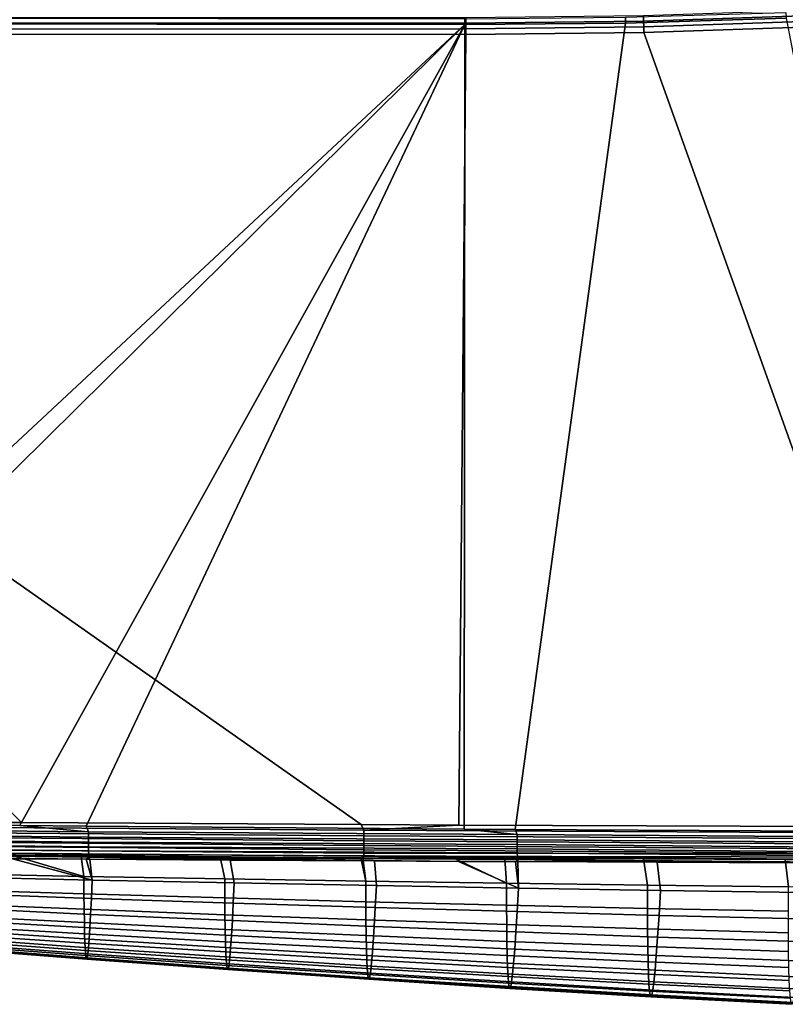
# Model space of a CAD drawing. Header units: metres. Extents: x -109 to 109, y -100 to 76.
# Tile 18 of 256: x -70 to -50, y -27 to -1. Entities that reach past the tile are written whole.
import ezdxf

# ---------------------------------------------------------------- set-up
doc = ezdxf.new("R2010")
doc.units = ezdxf.units.M
doc.layers.add('solid_21062310', color=7, linetype='CONTINUOUS')

msp = doc.modelspace()

# ---------------------------------------------------------------- linework, layer by layer
at = {"layer": 'solid_21062310'}
for points in [[(-54.066105, -1.043237, 19.860355), (-49.431232, -0.885491, 19.90678), (-49.436913, -0.747218, 19.844584), (-54.068596, -0.904839, 19.798172)], [(-58.716366, -0.980183, -20.758232), (-58.717014, -1.132924, -20.771273), (-90.824379, -1.092569, -19.650059), (-90.823738, -0.939826, -19.637018)], [(-90.712517, -0.957463, 19.441093), (-90.713196, -1.100818, 19.501183), (-58.693951, -1.094078, 19.814001), (-58.69326, -0.955627, 19.751831)], [(-54.538708, -0.942083, -20.904131), (-54.536186, -1.094723, -20.917271), (-58.717014, -1.132924, -20.771273), (-58.716366, -0.980183, -20.758232)], [(-58.693951, -1.094078, 19.814001), (-54.066105, -1.043237, 19.860355), (-54.068596, -0.904839, 19.798172), (-58.69326, -0.955627, 19.751831)], [(-54.536186, -1.094723, -20.917271), (-50.352879, -0.969459, -21.063354), (-46.233288, -22.151987, -21.207214), (-57.40509, -22.090252, -20.817087)], [(-50.35857, -0.816985, -21.050117), (-50.352879, -0.969459, -21.063354), (-54.536186, -1.094723, -20.917271), (-54.538708, -0.942083, -20.904131)], [(-54.063179, -1.190109, 19.898403), (-49.424923, -1.032226, 19.944849), (-49.431232, -0.885491, 19.90678), (-54.066105, -1.043237, 19.860355)], [(-80.981468, -21.874912, -19.993782), (-90.824379, -21.738291, -19.650059), (-90.824379, -1.092569, -19.650059), (-58.717014, -1.132924, -20.771273)], [(-90.713615, -1.252374, 19.535711), (-90.713768, -1.375779, 19.54421), (-58.694614, -1.392238, 19.86482), (-58.694408, -1.241007, 19.852026)], [(-90.713196, -1.100818, 19.501183), (-90.713615, -1.252374, 19.535711), (-58.694408, -1.241007, 19.852026), (-58.693951, -1.094078, 19.814001)], [(-58.717014, -1.132924, -20.771273), (-79.722023, -21.890062, -20.037762), (-80.981468, -21.874912, -19.993782)], [(-58.717014, -1.132924, -20.771273), (-70.30159, -21.989178, -20.36673), (-79.722023, -21.890062, -20.037762)], [(-58.717014, -1.132924, -20.771273), (-68.580566, -22.004803, -20.42683), (-70.30159, -21.989178, -20.36673)], [(-58.717014, -1.132924, -20.771273), (-58.735336, -22.081423, -20.770634), (-68.580566, -22.004803, -20.42683)], [(-54.536186, -1.094723, -20.917271), (-57.40509, -22.090252, -20.817087), (-58.735336, -22.081423, -20.770634), (-58.717014, -1.132924, -20.771273)], [(-54.063179, -1.190109, 19.898403), (-58.694408, -1.241007, 19.852026), (-58.694614, -1.392238, 19.86482), (-54.059921, -1.341278, 19.911228)], [(-58.694408, -1.241007, 19.852026), (-54.063179, -1.190109, 19.898403), (-54.066105, -1.043237, 19.860355), (-58.693951, -1.094078, 19.814001)], [(-49.424923, -1.032226, 19.944849), (-54.063179, -1.190109, 19.898403), (-54.059921, -1.341278, 19.911228), (-49.418156, -1.183252, 19.957706)], [(-46.667332, -22.023781, 19.985252), (-49.418156, -1.183252, 19.957706), (-54.059921, -1.341278, 19.911228)], [(-61.421329, -21.964008, 19.837519), (-58.87627, -21.976713, 19.863003), (-58.694614, -1.392238, 19.86482), (-90.713768, -1.375779, 19.54421)], [(-90.713768, -1.375779, 19.54421), (-70.260353, -21.910959, 19.749012), (-61.421329, -21.964008, 19.837519)], [(-90.713768, -1.375779, 19.54421), (-76.137512, -21.867123, 19.690163), (-70.260353, -21.910959, 19.749012)], [(-58.87627, -21.976713, 19.863003), (-46.667332, -22.023781, 19.985252), (-54.059921, -1.341278, 19.911228), (-58.694614, -1.392238, 19.86482)], [(-79.679085, -22.026432, -20.028936), (-79.722023, -21.890062, -20.037762), (-70.30159, -21.989178, -20.36673), (-68.520004, -22.147745, -20.417604)], [(-68.52005, -22.286537, -20.383865), (-79.679581, -22.159203, -19.99818), (-79.679085, -22.026432, -20.028936), (-68.520004, -22.147745, -20.417604)], [(-76.048218, -22.005566, 19.680458), (-70.260353, -21.910959, 19.749012), (-76.137512, -21.867123, 19.690163)], [(-76.048218, -22.005566, 19.680458), (-76.048988, -22.140032, 19.648903), (-61.351269, -22.25255, 19.790834), (-61.350883, -22.110401, 19.826298)], [(-61.350883, -22.110401, 19.826298), (-61.421329, -21.964008, 19.837519), (-70.260353, -21.910959, 19.749012), (-76.048218, -22.005566, 19.680458)], [(-68.520004, -22.147745, -20.417604), (-70.30159, -21.989178, -20.36673), (-68.580566, -22.004803, -20.42683)], [(-68.520004, -22.147745, -20.417604), (-68.580566, -22.004803, -20.42683), (-58.735336, -22.081423, -20.770634), (-57.360249, -22.224596, -20.808603)], [(-61.350883, -22.110401, 19.826298), (-58.87627, -21.976713, 19.863003), (-61.421329, -21.964008, 19.837519)], [(-46.667667, -22.183731, 19.970921), (-46.667332, -22.023781, 19.985252), (-58.87627, -21.976713, 19.863003), (-61.350883, -22.110401, 19.826298)], [(-68.519287, -22.418247, -20.328608), (-79.679321, -22.28581, -19.947742), (-79.679581, -22.159203, -19.99818), (-68.52005, -22.286537, -20.383865)], [(-68.517731, -22.539558, -20.253223), (-79.678307, -22.403357, -19.87878), (-79.679321, -22.28581, -19.947742), (-68.519287, -22.418247, -20.328608)], [(-76.049507, -22.268087, 19.597145), (-76.049751, -22.386717, 19.526403), (-61.351234, -22.510376, 19.653669), (-61.351387, -22.387064, 19.732779)], [(-76.048988, -22.140032, 19.648903), (-76.049507, -22.268087, 19.597145), (-61.351387, -22.387064, 19.732779), (-61.351269, -22.25255, 19.790834)], [(-57.360249, -22.224596, -20.808603), (-57.360054, -22.355677, -20.778688), (-68.52005, -22.286537, -20.383865), (-68.520004, -22.147745, -20.417604)], [(-57.360054, -22.355677, -20.778688), (-57.359154, -22.480839, -20.729591), (-68.519287, -22.418247, -20.328608), (-68.52005, -22.286537, -20.383865)], [(-46.667439, -22.483425, 19.859018), (-46.667702, -22.338591, 19.928391), (-61.351269, -22.25255, 19.790834), (-61.351387, -22.387064, 19.732779)], [(-46.667702, -22.338591, 19.928391), (-46.667667, -22.183731, 19.970921), (-61.350883, -22.110401, 19.826298), (-61.351269, -22.25255, 19.790834)], [(-57.360249, -22.224596, -20.808603), (-58.735336, -22.081423, -20.770634), (-57.40509, -22.090252, -20.817087)], [(-57.360249, -22.224596, -20.808603), (-57.40509, -22.090252, -20.817087), (-46.233288, -22.151987, -21.207214), (-46.233547, -22.29768, -21.195328)], [(-57.360249, -22.224596, -20.808603), (-46.233547, -22.29768, -21.195328), (-46.232967, -22.439529, -21.160027), (-57.360054, -22.355677, -20.778688)], [(-68.515419, -22.647413, -20.159611), (-79.676559, -22.509142, -19.792871), (-79.678307, -22.403357, -19.87878), (-68.517731, -22.539558, -20.253223)], [(-68.512405, -22.7391, -20.050129), (-79.674118, -22.600742, -19.691992), (-79.676559, -22.509142, -19.792871), (-68.515419, -22.647413, -20.159611)], [(-76.049751, -22.386717, 19.526403), (-76.049728, -22.493126, 19.438343), (-61.350819, -22.619221, 19.555603), (-61.351234, -22.510376, 19.653669)], [(-76.049728, -22.493126, 19.438343), (-76.049438, -22.584806, 19.335039), (-61.350147, -22.710712, 19.441177), (-61.350819, -22.619221, 19.555603)], [(-57.359154, -22.480839, -20.729591), (-57.357567, -22.59729, -20.662411), (-68.517731, -22.539558, -20.253223), (-68.519287, -22.418247, -20.328608)], [(-57.357567, -22.59729, -20.662411), (-57.355324, -22.702431, -20.578644), (-68.515419, -22.647413, -20.159611), (-68.517731, -22.539558, -20.253223)], [(-46.666885, -22.613625, 19.765011), (-46.667439, -22.483425, 19.859018), (-61.351387, -22.387064, 19.732779), (-61.351234, -22.510376, 19.653669)], [(-46.666061, -22.725044, 19.649363), (-46.666885, -22.613625, 19.765011), (-61.351234, -22.510376, 19.653669), (-61.350819, -22.619221, 19.555603)], [(-57.360054, -22.355677, -20.778688), (-46.232967, -22.439529, -21.160027), (-46.231571, -22.573793, -21.102242), (-57.359154, -22.480839, -20.729591)], [(-57.359154, -22.480839, -20.729591), (-46.231571, -22.573793, -21.102242), (-46.229389, -22.69693, -21.0235), (-57.357567, -22.59729, -20.662411)], [(-68.508774, -22.812304, -19.927536), (-79.671051, -22.67606, -19.578449), (-79.674118, -22.600742, -19.691992), (-68.512405, -22.7391, -20.050129)], [(-79.671051, -22.67606, -19.578449), (-68.508774, -22.812304, -19.927536), (-68.580772, -22.864252, -19.793058), (-79.667412, -22.733362, -19.454849)], [(-79.667412, -22.733362, -19.454849), (-68.580772, -22.864252, -19.793058), (-70.498848, -22.850691, -19.713181)], [(-76.049438, -22.584806, 19.335039), (-76.048882, -22.659603, 19.218925), (-61.349239, -22.782427, 19.313427), (-61.350147, -22.710712, 19.441177)], [(-76.048882, -22.659603, 19.218925), (-76.048065, -22.715752, 19.092735), (-61.424896, -22.831772, 19.175915), (-61.349239, -22.782427, 19.313427)], [(-65.090385, -22.815407, 19.124601), (-61.424896, -22.831772, 19.175915), (-76.048065, -22.715752, 19.092735)], [(-76.048065, -22.715752, 19.092735), (-68.704903, -22.797049, 19.072187), (-65.090385, -22.815407, 19.124601)], [(-76.048065, -22.715752, 19.092735), (-70.428368, -22.787428, 19.046598), (-68.704903, -22.797049, 19.072187)], [(-72.310387, -23.239574, 16.752043), (-68.640602, -23.310469, 16.793594), (-70.428368, -22.787428, 19.046598), (-72.373207, -22.775835, 19.017298)], [(-68.640602, -23.310469, 16.793594), (-68.704903, -22.797049, 19.072187), (-70.428368, -22.787428, 19.046598)], [(-68.640602, -23.310469, 16.793594), (-64.970863, -23.37604, 16.832092), (-65.090385, -22.815407, 19.124601), (-68.704903, -22.797049, 19.072187)], [(-68.508774, -22.812304, -19.927536), (-68.480064, -22.864939, -19.797237), (-68.580772, -22.864252, -19.793058)], [(-57.355324, -22.702431, -20.578644), (-57.352478, -22.793917, -20.48016), (-68.512405, -22.7391, -20.050129), (-68.515419, -22.647413, -20.159611)], [(-57.352478, -22.793917, -20.48016), (-57.349094, -22.869705, -20.369158), (-68.508774, -22.812304, -19.927536), (-68.512405, -22.7391, -20.050129)], [(-57.349094, -22.869705, -20.369158), (-57.401218, -22.92746, -20.2467), (-58.888535, -22.920429, -20.187391), (-68.508774, -22.812304, -19.927536)], [(-68.508774, -22.812304, -19.927536), (-58.888535, -22.920429, -20.187391), (-61.070801, -22.909391, -20.099871)], [(-68.508774, -22.812304, -19.927536), (-61.070801, -22.909391, -20.099871), (-64.831558, -22.888235, -19.947464)], [(-68.508774, -22.812304, -19.927536), (-64.831558, -22.888235, -19.947464), (-68.480064, -22.864939, -19.797237)], [(-64.970863, -23.37604, 16.832092), (-61.301178, -23.43556, 16.871675), (-61.424896, -22.831772, 19.175915), (-65.090385, -22.815407, 19.124601)], [(-61.349239, -22.782427, 19.313427), (-61.424896, -22.831772, 19.175915), (-61.376431, -22.831974, 19.176582)], [(-61.376431, -22.831974, 19.176582), (-59.009491, -22.841402, 19.208868), (-61.349239, -22.782427, 19.313427)], [(-46.666061, -22.725044, 19.649363), (-61.350819, -22.619221, 19.555603), (-61.350147, -22.710712, 19.441177)], [(-46.666061, -22.725044, 19.649363), (-61.350147, -22.710712, 19.441177), (-61.349239, -22.782427, 19.313427), (-46.664989, -22.814137, 19.515755)], [(-46.664989, -22.814137, 19.515755), (-61.349239, -22.782427, 19.313427), (-50.382236, -22.869066, 19.321833), (-46.663708, -22.878067, 19.368435)], [(-61.349239, -22.782427, 19.313427), (-54.069195, -22.858461, 19.27442), (-50.382236, -22.869066, 19.321833)], [(-61.349239, -22.782427, 19.313427), (-57.675121, -22.84635, 19.226812), (-54.069195, -22.858461, 19.27442)], [(-61.349239, -22.782427, 19.313427), (-59.009491, -22.841402, 19.208868), (-57.675121, -22.84635, 19.226812)], [(-57.357567, -22.59729, -20.662411), (-46.229389, -22.69693, -21.0235), (-46.226482, -22.805691, -20.925877), (-57.355324, -22.702431, -20.578644)], [(-57.355324, -22.702431, -20.578644), (-46.226482, -22.805691, -20.925877), (-46.222923, -22.897209, -20.811949), (-57.352478, -22.793917, -20.48016)], [(-57.352478, -22.793917, -20.48016), (-46.222923, -22.897209, -20.811949), (-46.218811, -22.969061, -20.684744), (-57.349094, -22.869705, -20.369158)], [(-72.122498, -23.322659, -17.814323), (-72.164291, -22.838123, -19.643391), (-70.498848, -22.850691, -19.713181), (-68.422653, -23.405693, -17.961321)], [(-70.498848, -22.850691, -19.713181), (-68.580772, -22.864252, -19.793058), (-68.422653, -23.405693, -17.961321)], [(-68.580772, -22.864252, -19.793058), (-68.480064, -22.864939, -19.797237), (-68.422653, -23.405693, -17.961321)], [(-68.422653, -23.405693, -17.961321), (-68.480064, -22.864939, -19.797237), (-64.831558, -22.888235, -19.947464), (-64.722786, -23.482656, -18.105717)], [(-64.722786, -23.482656, -18.105717), (-64.831558, -22.888235, -19.947464), (-61.070801, -22.909391, -20.099871), (-61.022869, -23.552649, -18.251528)], [(-61.424896, -22.831772, 19.175915), (-61.301178, -23.43556, 16.871675), (-61.376431, -22.831974, 19.176582)], [(-61.301178, -23.43556, 16.871675), (-57.63155, -23.489857, 16.909483), (-59.009491, -22.841402, 19.208868), (-61.376431, -22.831974, 19.176582)], [(-61.022869, -23.552649, -18.251528), (-61.070801, -22.909391, -20.099871), (-58.888535, -22.920429, -20.187391), (-57.322968, -23.617195, -18.394655)], [(-57.63155, -23.489857, 16.909483), (-57.675121, -22.84635, 19.226812), (-59.009491, -22.841402, 19.208868)], [(-58.888535, -22.920429, -20.187391), (-57.401218, -22.92746, -20.2467), (-57.322968, -23.617195, -18.394655)], [(-57.63155, -23.489857, 16.909483), (-53.961975, -23.539684, 16.943481), (-54.069195, -22.858461, 19.27442), (-57.675121, -22.84635, 19.226812)], [(-57.349094, -22.869705, -20.369158), (-57.343781, -22.927723, -20.248987), (-57.401218, -22.92746, -20.2467)], [(-57.401218, -22.92746, -20.2467), (-57.343781, -22.927723, -20.248987), (-57.322968, -23.617195, -18.394655)], [(-57.349094, -22.869705, -20.369158), (-46.218811, -22.969061, -20.684744), (-49.983253, -22.957119, -20.538738)], [(-57.349094, -22.869705, -20.369158), (-49.983253, -22.957119, -20.538738), (-53.708286, -22.9433, -20.392843)], [(-57.349094, -22.869705, -20.369158), (-53.708286, -22.9433, -20.392843), (-57.343781, -22.927723, -20.248987)], [(-57.322968, -23.617195, -18.394655), (-57.343781, -22.927723, -20.248987), (-53.708286, -22.9433, -20.392843), (-53.623138, -23.677116, -18.533791)], [(-53.961975, -23.539684, 16.943481), (-50.292458, -23.583904, 16.978439), (-50.382236, -22.869066, 19.321833), (-54.069195, -22.858461, 19.27442)], [(-53.623138, -23.677116, -18.533791), (-53.708286, -22.9433, -20.392843), (-49.983253, -22.957119, -20.538738), (-49.923283, -23.730782, -18.674114)], [(-50.292458, -23.583904, 16.978439), (-46.668991, -23.412273, 17.701689), (-46.663708, -22.878067, 19.368435), (-50.382236, -22.869066, 19.321833)], [(-72.305435, -23.651957, 14.490079), (-68.636665, -23.767075, 14.522349), (-68.640602, -23.310469, 16.793594), (-72.310387, -23.239574, 16.752043)], [(-72.138786, -23.751564, -15.977222), (-72.122498, -23.322659, -17.814323), (-68.422653, -23.405693, -17.961321), (-68.443504, -23.883997, -16.113842)], [(-68.636665, -23.767075, 14.522349), (-64.968002, -23.874063, 14.551879), (-64.970863, -23.37604, 16.832092), (-68.640602, -23.310469, 16.793594)], [(-68.443504, -23.883997, -16.113842), (-68.422653, -23.405693, -17.961321), (-64.722786, -23.482656, -18.105717), (-64.748276, -24.007639, -16.248213)], [(-64.968002, -23.874063, 14.551879), (-61.299446, -23.972363, 14.582268), (-61.301178, -23.43556, 16.871675), (-64.970863, -23.37604, 16.832092)], [(-64.748276, -24.007639, -16.248213), (-64.722786, -23.482656, -18.105717), (-61.022869, -23.552649, -18.251528), (-61.053059, -24.121784, -16.383944)], [(-61.299446, -23.972363, 14.582268), (-57.631004, -24.062578, 14.611143), (-57.63155, -23.489857, 16.909483), (-61.301178, -23.43556, 16.871675)], [(-61.053059, -24.121784, -16.383944), (-61.022869, -23.552649, -18.251528), (-57.322968, -23.617195, -18.394655), (-57.357914, -24.227648, -16.517279)], [(-57.631004, -24.062578, 14.611143), (-53.962673, -24.1453, 14.63672), (-53.961975, -23.539684, 16.943481), (-57.63155, -23.489857, 16.909483)], [(-53.962673, -24.1453, 14.63672), (-50.294453, -24.219654, 14.663086), (-50.292458, -23.583904, 16.978439), (-53.961975, -23.539684, 16.943481)], [(-72.299561, -24.01442, 12.237592), (-68.631447, -24.168591, 12.263424), (-68.636665, -23.767075, 14.522349), (-72.305435, -23.651957, 14.490079)], [(-72.154488, -24.124983, -14.129814), (-72.138786, -23.751564, -15.977222), (-68.443504, -23.883997, -16.113842), (-68.463425, -24.300274, -14.253099)], [(-68.631447, -24.168591, 12.263424), (-64.963493, -24.312166, 12.286892), (-64.968002, -23.874063, 14.551879), (-68.636665, -23.767075, 14.522349)], [(-57.357914, -24.227648, -16.517279), (-57.322968, -23.617195, -18.394655), (-53.623138, -23.677116, -18.533791), (-53.662891, -24.325871, -16.647057)], [(-53.662891, -24.325871, -16.647057), (-53.623138, -23.677116, -18.533791), (-49.923283, -23.730782, -18.674114), (-49.967911, -24.415163, -16.777979)], [(-72.292824, -24.327648, 10.00167), (-68.625008, -24.515928, 10.022899), (-68.631447, -24.168591, 12.263424), (-72.299561, -24.01442, 12.237592)], [(-68.463425, -24.300274, -14.253099), (-68.443504, -23.883997, -16.113842), (-64.748276, -24.007639, -16.248213), (-64.772461, -24.464403, -14.374435)], [(-64.963493, -24.312166, 12.286892), (-61.2957, -24.444725, 12.311046), (-61.299446, -23.972363, 14.582268), (-64.968002, -23.874063, 14.551879)], [(-64.772461, -24.464403, -14.374435), (-64.748276, -24.007639, -16.248213), (-61.053059, -24.121784, -16.383944), (-61.081577, -24.616842, -14.497027)], [(-61.2957, -24.444725, 12.311046), (-57.628071, -24.566696, 12.333995), (-57.631004, -24.062578, 14.611143), (-61.299446, -23.972363, 14.582268)], [(-57.628071, -24.566696, 12.333995), (-53.960598, -24.67852, 12.354189), (-53.962673, -24.1453, 14.63672), (-57.631004, -24.062578, 14.611143)], [(-72.285255, -24.592218, 7.789679), (-68.617393, -24.809853, 7.807126), (-68.625008, -24.515928, 10.022899), (-72.292824, -24.327648, 10.00167)], [(-72.169594, -24.442135, -12.269045), (-72.154488, -24.124983, -14.129814), (-68.463425, -24.300274, -14.253099), (-68.482384, -24.653561, -12.376798)], [(-68.625008, -24.515928, 10.022899), (-64.957397, -24.691488, 10.042188), (-64.963493, -24.312166, 12.286892), (-68.631447, -24.168591, 12.263424)], [(-68.482384, -24.653561, -12.376798), (-68.463425, -24.300274, -14.253099), (-64.772461, -24.464403, -14.374435), (-64.795341, -24.851809, -12.482864)], [(-64.957397, -24.691488, 10.042188), (-61.290001, -24.854029, 10.06203), (-61.2957, -24.444725, 12.311046), (-64.963493, -24.312166, 12.286892)], [(-61.081577, -24.616842, -14.497027), (-61.053059, -24.121784, -16.383944), (-57.357914, -24.227648, -16.517279), (-57.390823, -24.75853, -14.617464)], [(-57.390823, -24.75853, -14.617464), (-57.357914, -24.227648, -16.517279), (-53.662891, -24.325871, -16.647057), (-53.700237, -24.889944, -14.734745)], [(-53.960598, -24.67852, 12.354189), (-50.293289, -24.779554, 12.375034), (-50.294453, -24.219654, 14.663086), (-53.962673, -24.1453, 14.63672)], [(-53.700237, -24.889944, -14.734745), (-53.662891, -24.325871, -16.647057), (-49.967911, -24.415163, -16.777979), (-50.009747, -25.010103, -14.853087)], [(-72.276886, -24.808161, 5.610405), (-68.608635, -25.050371, 5.623858), (-68.617393, -24.809853, 7.807126), (-72.285255, -24.592218, 7.789679)], [(-72.184097, -24.702238, -10.391859), (-72.169594, -24.442135, -12.269045), (-68.482384, -24.653561, -12.376798), (-68.500397, -24.942904, -10.482643)], [(-68.617393, -24.809853, 7.807126), (-64.949776, -25.012989, 7.823084), (-64.957397, -24.691488, 10.042188), (-68.625008, -24.515928, 10.022899)], [(-64.795341, -24.851809, -12.482864), (-64.772461, -24.464403, -14.374435), (-61.081577, -24.616842, -14.497027), (-61.108425, -25.036501, -12.590039)], [(-61.290001, -24.854029, 10.06203), (-57.622807, -25.003826, 10.08101), (-57.628071, -24.566696, 12.333995), (-61.2957, -24.444725, 12.311046)], [(-57.622807, -25.003826, 10.08101), (-53.955814, -25.141201, 10.0978), (-53.960598, -24.67852, 12.354189), (-57.628071, -24.566696, 12.333995)], [(-72.267746, -24.975304, 3.472726), (-68.598763, -25.237213, 3.480961), (-68.608635, -25.050371, 5.623858), (-72.276886, -24.808161, 5.610405)], [(-72.198006, -24.90494, -8.495499), (-72.184097, -24.702238, -10.391859), (-68.500397, -24.942904, -10.482643), (-68.517456, -25.167847, -8.568605)], [(-68.608635, -25.050371, 5.623858), (-64.940659, -25.276657, 5.636284), (-64.949776, -25.012989, 7.823084), (-68.617393, -24.809853, 7.807126)], [(-68.500397, -24.942904, -10.482643), (-68.482384, -24.653561, -12.376798), (-64.795341, -24.851809, -12.482864), (-64.816902, -25.16872, -10.571979)], [(-64.949776, -25.012989, 7.823084), (-61.282406, -25.201429, 7.839495), (-61.290001, -24.854029, 10.06203), (-64.957397, -24.691488, 10.042188)], [(-64.816902, -25.16872, -10.571979), (-64.795341, -24.851809, -12.482864), (-61.108425, -25.036501, -12.590039), (-61.133587, -25.379435, -10.662245)], [(-61.282406, -25.201429, 7.839495), (-57.61528, -25.37533, 7.855402), (-57.622807, -25.003826, 10.08101), (-61.290001, -24.854029, 10.06203)], [(-61.108425, -25.036501, -12.590039), (-61.081577, -24.616842, -14.497027), (-57.390823, -24.75853, -14.617464), (-57.421688, -25.208328, -12.695269)], [(-57.421688, -25.208328, -12.695269), (-57.390823, -24.75853, -14.617464), (-53.700237, -24.889944, -14.734745), (-53.735153, -25.367632, -12.79772)], [(-53.955814, -25.141201, 10.0978), (-50.289032, -25.265703, 10.115129), (-50.293289, -24.779554, 12.375034), (-53.960598, -24.67852, 12.354189)], [(-72.267746, -24.975304, 3.472726), (-72.257858, -25.093143, 1.380556), (-68.587807, -25.369678, 1.381467), (-68.598763, -25.237213, 3.480961)], [(-72.257858, -25.093143, 1.380556), (-72.247246, -25.160927, -0.665861), (-68.575783, -25.446745, -0.675183), (-68.587807, -25.369678, 1.381467)], [(-72.223938, -25.141485, -4.637445), (-72.211288, -25.051027, -6.577997), (-68.533531, -25.329332, -6.633389), (-68.54863, -25.428547, -4.675758)], [(-72.211288, -25.051027, -6.577997), (-72.198006, -24.90494, -8.495499), (-68.517456, -25.167847, -8.568605), (-68.533531, -25.329332, -6.633389)], [(-68.598763, -25.237213, 3.480961), (-64.930077, -25.482124, 3.488614), (-64.940659, -25.276657, 5.636284), (-68.608635, -25.050371, 5.623858)], [(-68.517456, -25.167847, -8.568605), (-68.500397, -24.942904, -10.482643), (-64.816902, -25.16872, -10.571979), (-64.837143, -25.414576, -8.640493)], [(-64.940659, -25.276657, 5.636284), (-61.272957, -25.4869, 5.649074), (-61.282406, -25.201429, 7.839495), (-64.949776, -25.012989, 7.823084)], [(-61.133587, -25.379435, -10.662245), (-61.108425, -25.036501, -12.590039), (-57.421688, -25.208328, -12.695269), (-57.450493, -25.575533, -10.750752)], [(-57.61528, -25.37533, 7.855402), (-53.948391, -25.534908, 7.869696), (-53.955814, -25.141201, 10.0978), (-57.622807, -25.003826, 10.08101)], [(-53.735153, -25.367632, -12.79772), (-53.700237, -24.889944, -14.734745), (-50.009747, -25.010103, -14.853087), (-50.048775, -25.5137, -12.901114)], [(-72.247246, -25.160927, -0.665861), (-72.235931, -25.177576, -2.669334), (-68.562714, -25.467022, -2.691995), (-68.575783, -25.446745, -0.675183)], [(-72.235931, -25.177576, -2.669334), (-72.223938, -25.141485, -4.637445), (-68.54863, -25.428547, -4.675758), (-68.562714, -25.467022, -2.691995)], [(-68.598763, -25.237213, 3.480961), (-68.587807, -25.369678, 1.381467), (-64.91806, -25.62849, 1.382204), (-64.930077, -25.482124, 3.488614)], [(-68.587807, -25.369678, 1.381467), (-68.575783, -25.446745, -0.675183), (-64.904633, -25.71446, -0.684325), (-64.91806, -25.62849, 1.382204)], [(-68.54863, -25.428547, -4.675758), (-68.533531, -25.329332, -6.633389), (-64.856049, -25.590467, -6.687794), (-64.873611, -25.697784, -4.713326)], [(-68.533531, -25.329332, -6.633389), (-68.517456, -25.167847, -8.568605), (-64.837143, -25.414576, -8.640493), (-64.856049, -25.590467, -6.687794)], [(-64.930077, -25.482124, 3.488614), (-61.261688, -25.709976, 3.496542), (-61.272957, -25.4869, 5.649074), (-64.940659, -25.276657, 5.636284)], [(-64.837143, -25.414576, -8.640493), (-64.816902, -25.16872, -10.571979), (-61.133587, -25.379435, -10.662245), (-61.157059, -25.644972, -8.713116)], [(-61.272957, -25.4869, 5.649074), (-57.60553, -25.681168, 5.661724), (-57.61528, -25.37533, 7.855402), (-61.282406, -25.201429, 7.839495)], [(-61.157059, -25.644972, -8.713116), (-61.133587, -25.379435, -10.662245), (-57.450493, -25.575533, -10.750752), (-57.477226, -25.859348, -8.784154)], [(-57.60553, -25.681168, 5.661724), (-53.938374, -25.859592, 5.673333), (-53.948391, -25.534908, 7.869696), (-57.61528, -25.37533, 7.855402)], [(-57.450493, -25.575533, -10.750752), (-57.421688, -25.208328, -12.695269), (-53.735153, -25.367632, -12.79772), (-53.767635, -25.757235, -10.836844)], [(-53.948391, -25.534908, 7.869696), (-50.28175, -25.679874, 7.884435), (-50.289032, -25.265703, 10.115129), (-53.955814, -25.141201, 10.0978)], [(-53.767635, -25.757235, -10.836844), (-53.735153, -25.367632, -12.79772), (-50.048775, -25.5137, -12.901114), (-50.08498, -25.924057, -10.923735)], [(-68.575783, -25.446745, -0.675183), (-68.562714, -25.467022, -2.691995), (-64.889809, -25.738333, -2.714175), (-64.904633, -25.71446, -0.684325)], [(-68.562714, -25.467022, -2.691995), (-68.54863, -25.428547, -4.675758), (-64.873611, -25.697784, -4.713326), (-64.889809, -25.738333, -2.714175)], [(-64.930077, -25.482124, 3.488614), (-64.91806, -25.62849, 1.382204), (-61.248627, -25.869556, 1.38311), (-61.261688, -25.709976, 3.496542)], [(-64.91806, -25.62849, 1.382204), (-64.904633, -25.71446, -0.684325), (-61.233795, -25.964071, -0.693436), (-61.248627, -25.869556, 1.38311)], [(-64.873611, -25.697784, -4.713326), (-64.856049, -25.590467, -6.687794), (-61.178825, -25.834352, -6.74273), (-61.198879, -25.949171, -4.751225)], [(-64.856049, -25.590467, -6.687794), (-64.837143, -25.414576, -8.640493), (-61.157059, -25.644972, -8.713116), (-61.178825, -25.834352, -6.74273)], [(-61.261688, -25.709976, 3.496542), (-57.593597, -25.920773, 3.504678), (-57.60553, -25.681168, 5.661724), (-61.272957, -25.4869, 5.649074)], [(-57.477226, -25.859348, -8.784154), (-57.450493, -25.575533, -10.750752), (-53.767635, -25.757235, -10.836844), (-53.797665, -26.057831, -8.853138)], [(-53.938374, -25.859592, 5.673333), (-50.271488, -26.022013, 5.685301), (-50.28175, -25.679874, 7.884435), (-53.948391, -25.534908, 7.869696)], [(-64.904633, -25.71446, -0.684325), (-64.889809, -25.738333, -2.714175), (-61.217209, -25.991508, -2.736495), (-61.233795, -25.964071, -0.693436)], [(-64.889809, -25.738333, -2.714175), (-64.873611, -25.697784, -4.713326), (-61.198879, -25.949171, -4.751225), (-61.217209, -25.991508, -2.736495)], [(-61.261688, -25.709976, 3.496542), (-61.248627, -25.869556, 1.38311), (-57.579502, -26.09285, 1.384538), (-57.593597, -25.920773, 3.504678)], [(-61.248627, -25.869556, 1.38311), (-61.233795, -25.964071, -0.693436), (-57.563271, -26.195553, -0.701754), (-57.579502, -26.09285, 1.384538)], [(-61.198879, -25.949171, -4.751225), (-61.178825, -25.834352, -6.74273), (-57.501884, -26.061161, -6.796259), (-57.524448, -26.182779, -4.787902)], [(-61.178825, -25.834352, -6.74273), (-61.157059, -25.644972, -8.713116), (-57.477226, -25.859348, -8.784154), (-57.501884, -26.061161, -6.796259)], [(-57.593597, -25.920773, 3.504678), (-53.925793, -26.11459, 3.512325), (-53.938374, -25.859592, 5.673333), (-57.60553, -25.681168, 5.661724)], [(-57.501884, -26.061161, -6.796259), (-57.477226, -25.859348, -8.784154), (-53.797665, -26.057831, -8.853138), (-53.825233, -26.270956, -6.848097)], [(-53.925793, -26.11459, 3.512325), (-50.258286, -26.291351, 3.520241), (-50.271488, -26.022013, 5.685301), (-53.938374, -25.859592, 5.673333)], [(-53.797665, -26.057831, -8.853138), (-53.767635, -25.757235, -10.836844), (-50.08498, -25.924057, -10.923735), (-50.11834, -26.240126, -8.922755)], [(-61.233795, -25.964071, -0.693436), (-61.217209, -25.991508, -2.736495), (-57.544914, -26.226549, -2.757794), (-57.563271, -26.195553, -0.701754)], [(-61.217209, -25.991508, -2.736495), (-61.198879, -25.949171, -4.751225), (-57.524448, -26.182779, -4.787902), (-57.544914, -26.226549, -2.757794)], [(-57.593597, -25.920773, 3.504678), (-57.579502, -26.09285, 1.384538), (-53.910683, -26.298401, 1.385992), (-53.925793, -26.11459, 3.512325)], [(-57.579502, -26.09285, 1.384538), (-57.563271, -26.195553, -0.701754), (-53.893059, -26.408907, -0.709578), (-53.910683, -26.298401, 1.385992)], [(-57.524448, -26.182779, -4.787902), (-57.501884, -26.061161, -6.796259), (-53.825233, -26.270956, -6.848097), (-53.850327, -26.398624, -4.823267)], [(-53.925793, -26.11459, 3.512325), (-53.910683, -26.298401, 1.385992), (-50.242172, -26.486197, 1.387611), (-50.258286, -26.291351, 3.520241)], [(-53.825233, -26.270956, -6.848097), (-53.797665, -26.057831, -8.853138), (-50.11834, -26.240126, -8.922755), (-50.148849, -26.463581, -6.900395)], [(-57.563271, -26.195553, -0.701754), (-57.544914, -26.226549, -2.757794), (-53.87294, -26.44346, -2.778174), (-53.893059, -26.408907, -0.709578)], [(-57.544914, -26.226549, -2.757794), (-57.524448, -26.182779, -4.787902), (-53.850327, -26.398624, -4.823267), (-53.87294, -26.44346, -2.778174)], [(-53.910683, -26.298401, 1.385992), (-53.893059, -26.408907, -0.709578), (-50.22316, -26.604145, -0.717366), (-50.242172, -26.486197, 1.387611)], [(-53.87294, -26.44346, -2.778174), (-53.850327, -26.398624, -4.823267), (-50.176495, -26.596653, -4.858916), (-50.201267, -26.642235, -2.798671)], [(-53.850327, -26.398624, -4.823267), (-53.825233, -26.270956, -6.848097), (-50.148849, -26.463581, -6.900395), (-50.176495, -26.596653, -4.858916)], [(-53.893059, -26.408907, -0.709578), (-53.87294, -26.44346, -2.778174), (-50.201267, -26.642235, -2.798671), (-50.22316, -26.604145, -0.717366)]]:
    msp.add_3dface(points, dxfattribs=at)

doc.saveas('drawing.dxf')
